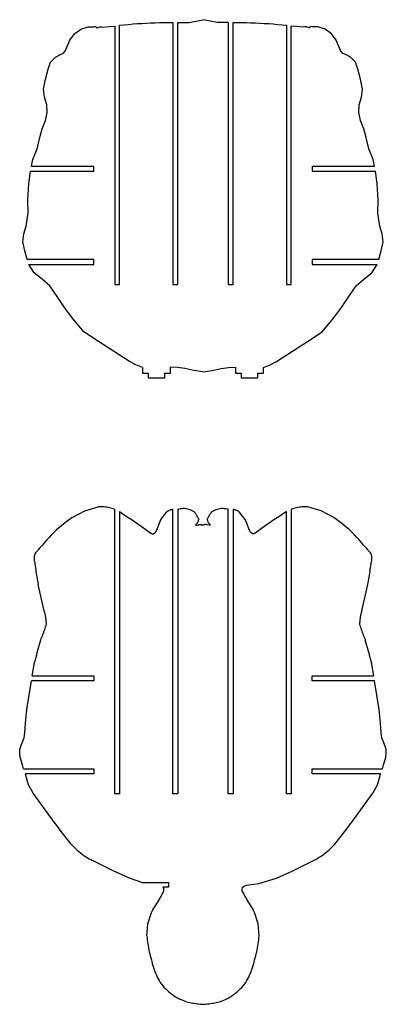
# Model space of a CAD drawing. Extents: x -170 to 170, y -270 to 270.
# Tile 18 of 31: x 60 to 89, y -84 to -8. Entities that reach past the tile are written whole.
import ezdxf

# ---------------------------------------------------------------- set-up
doc = ezdxf.new("R2010")
doc.units = 0
doc.header["$MEASUREMENT"] = 0
doc.layers.get('0').update_dxf_attribs({"linetype": 'CONTINUOUS'})

msp = doc.modelspace()

# ---------------------------------------------------------------- linework, layer by layer
for p, q in [((68.451, -8.406), (68.794, -8.372)), ((68.794, -8.372), (69.137, -8.342)), ((69.137, -8.342), (69.48, -8.316)), ((69.48, -8.316), (69.824, -8.293)), ((69.824, -8.293), (70.168, -8.274)), ((70.168, -8.274), (70.512, -8.258)), ((70.512, -8.258), (70.856, -8.246)), ((70.856, -8.246), (71.2, -8.237)), ((71.2, -8.237), (71.545, -8.232)), ((71.545, -8.232), (71.889, -8.23)), ((71.889, -8.23), (72.233, -8.233)), ((72.233, -8.233), (72.233, -28.508)), ((72.608, -28.508), (72.608, -8.226)), ((72.608, -8.226), (73.462, -8.239)), ((73.462, -8.239), (74.567, -8.01)), ((75.671, -8.239), (74.567, -8.01)), ((76.525, -8.226), (75.671, -8.239)), ((76.525, -8.226), (76.525, -28.508)), ((76.9, -8.233), (77.244, -8.23)), ((76.9, -28.508), (76.9, -8.233)), ((77.244, -8.23), (77.588, -8.232)), ((77.588, -8.232), (77.933, -8.237)), ((77.933, -8.237), (78.277, -8.246)), ((78.277, -8.246), (78.621, -8.258)), ((78.621, -8.258), (78.965, -8.274)), ((78.965, -8.274), (79.309, -8.293)), ((79.309, -8.293), (79.653, -8.316)), ((79.653, -8.316), (79.996, -8.342)), ((79.996, -8.342), (80.339, -8.372)), ((80.339, -8.372), (80.682, -8.406)), ((64.272, -9.598), (64.625, -9.112)), ((64.625, -9.112), (65.106, -8.749)), ((65.106, -8.749), (65.676, -8.562)), ((65.676, -8.562), (65.975, -8.553)), ((65.975, -8.553), (66.123, -8.567)), ((66.123, -8.567), (66.195, -8.544)), ((66.195, -8.544), (66.233, -8.545)), ((66.233, -8.545), (66.265, -8.565)), ((66.265, -8.565), (66.316, -8.619)), ((66.316, -8.619), (66.334, -8.633)), ((66.334, -8.633), (66.356, -8.64)), ((66.356, -8.64), (66.383, -8.639)), ((66.383, -8.639), (66.566, -8.572)), ((66.566, -8.572), (66.718, -8.571)), ((66.718, -8.571), (66.868, -8.591)), ((66.868, -8.591), (67.299, -8.549)), ((67.299, -8.549), (67.733, -8.5)), ((67.733, -8.5), (67.733, -28.508)), ((68.108, -8.443), (68.451, -8.406)), ((68.108, -28.508), (68.108, -8.443)), ((80.682, -8.406), (81.025, -8.443)), ((81.025, -8.443), (81.025, -28.508)), ((81.4, -28.508), (81.4, -8.5)), ((81.834, -8.549), (81.4, -8.5)), ((82.266, -8.591), (81.834, -8.549)), ((82.415, -8.571), (82.266, -8.591)), ((82.567, -8.572), (82.415, -8.571)), ((82.75, -8.639), (82.567, -8.572)), ((82.777, -8.64), (82.75, -8.639)), ((82.799, -8.633), (82.777, -8.64)), ((82.818, -8.619), (82.799, -8.633)), ((82.868, -8.565), (82.818, -8.619)), ((82.9, -8.546), (82.868, -8.565)), ((82.938, -8.544), (82.9, -8.546)), ((83.01, -8.567), (82.938, -8.544)), ((83.158, -8.553), (83.01, -8.567)), ((83.457, -8.562), (83.158, -8.553)), ((84.027, -8.749), (83.457, -8.562)), ((84.508, -9.112), (84.027, -8.749)), ((84.861, -9.598), (84.508, -9.112)), ((64.023, -10.145), (64.272, -9.598)), ((85.11, -10.145), (84.861, -9.598)), ((63.486, -10.734), (63.771, -10.608)), ((63.771, -10.608), (63.92, -10.388)), ((63.92, -10.388), (64.023, -10.145)), ((85.213, -10.388), (85.11, -10.145)), ((85.362, -10.608), (85.213, -10.388)), ((85.647, -10.734), (85.362, -10.608)), ((62.578, -11.851), (62.771, -11.296)), ((62.771, -11.296), (63.151, -10.916)), ((63.151, -10.916), (63.486, -10.734)), ((85.982, -10.916), (85.647, -10.734)), ((86.362, -11.296), (85.982, -10.916)), ((86.556, -11.851), (86.362, -11.296)), ((62.371, -12.609), (62.578, -11.851)), ((86.762, -12.609), (86.556, -11.851)), ((62.23, -13.389), (62.371, -12.609)), ((86.903, -13.389), (86.762, -12.609)), ((62.302, -14.015), (62.23, -13.389)), ((86.831, -14.015), (86.903, -13.389)), ((62.474, -14.609), (62.302, -14.015)), ((86.659, -14.609), (86.831, -14.015)), ((62.385, -15.804), (62.502, -15.206)), ((62.502, -15.206), (62.474, -14.609)), ((86.631, -15.206), (86.659, -14.609)), ((86.748, -15.804), (86.631, -15.206)), ((62.12, -16.454), (62.385, -15.804)), ((87.013, -16.454), (86.748, -15.804)), ((61.949, -17.132), (62.12, -16.454)), ((87.184, -17.132), (87.013, -16.454)), ((61.746, -17.999), (61.949, -17.132)), ((87.387, -17.999), (87.184, -17.132)), ((61.409, -18.824), (61.746, -17.999)), ((87.724, -18.824), (87.387, -17.999)), ((61.355, -19.066), (61.409, -18.824)), ((87.778, -19.066), (87.724, -18.824)), ((61.096, -20.712), (61.224, -19.749)), ((61.224, -19.749), (66.113, -19.749)), ((61.292, -19.374), (61.355, -19.066)), ((66.113, -19.374), (61.292, -19.374)), ((66.113, -19.749), (66.113, -19.374)), ((87.841, -19.374), (83.02, -19.374)), ((83.02, -19.374), (83.02, -19.749)), ((83.02, -19.749), (87.909, -19.749)), ((87.841, -19.374), (87.778, -19.066)), ((88.037, -20.712), (87.909, -19.749)), ((61.024, -21.948), (61.096, -20.712)), ((88.109, -21.948), (88.037, -20.712)), ((61.04, -22.993), (61.024, -21.948)), ((88.093, -22.993), (88.109, -21.948)), ((60.882, -23.99), (61.04, -22.993)), ((88.251, -23.99), (88.093, -22.993)), ((60.709, -24.589), (60.882, -23.99)), ((88.424, -24.589), (88.251, -23.99)), ((60.619, -25.206), (60.709, -24.589)), ((88.514, -25.206), (88.424, -24.589)), ((60.784, -25.906), (60.619, -25.206)), ((60.97, -26.577), (60.784, -25.906)), ((88.163, -26.577), (88.349, -25.906)), ((88.349, -25.906), (88.514, -25.206)), ((66.113, -26.577), (60.97, -26.577)), ((66.113, -26.952), (66.113, -26.577)), ((88.163, -26.577), (83.02, -26.577)), ((83.02, -26.577), (83.02, -26.952)), ((61.514, -27.614), (61.102, -26.952)), ((61.102, -26.952), (66.113, -26.952)), ((83.02, -26.952), (88.031, -26.952)), ((87.619, -27.614), (88.031, -26.952)), ((62.131, -28.099), (61.514, -27.614)), ((62.712, -28.626), (62.131, -28.099)), ((86.421, -28.626), (87.002, -28.099)), ((87.002, -28.099), (87.619, -27.614)), ((63.28, -29.449), (62.712, -28.626)), ((67.733, -28.508), (68.108, -28.508)), ((72.233, -28.508), (72.608, -28.508)), ((76.525, -28.508), (76.9, -28.508)), ((81.025, -28.508), (81.4, -28.508)), ((85.853, -29.449), (86.421, -28.626)), ((63.85, -30.281), (63.28, -29.449)), ((85.283, -30.281), (85.853, -29.449)), ((64.464, -31.13), (63.85, -30.281)), ((84.669, -31.13), (85.283, -30.281)), ((65.345, -32.173), (64.464, -31.13)), ((83.788, -32.173), (84.669, -31.13)), ((66.489, -32.928), (65.345, -32.173)), ((82.644, -32.928), (83.788, -32.173)), ((67.654, -33.684), (66.489, -32.928)), ((81.479, -33.684), (82.644, -32.928)), ((68.867, -34.464), (67.654, -33.684)), ((80.266, -34.464), (81.479, -33.684)), ((69.363, -34.723), (68.867, -34.464)), ((69.881, -34.937), (69.363, -34.723)), ((69.881, -34.937), (69.881, -35.367)), ((72.604, -34.932), (72.043, -34.923)), ((72.043, -35.367), (72.043, -34.923)), ((73.16, -35.026), (72.604, -34.932)), ((73.858, -35.182), (73.16, -35.026)), ((75.275, -35.182), (75.973, -35.026)), ((75.973, -35.026), (76.529, -34.932)), ((76.529, -34.932), (77.09, -34.923)), ((77.09, -34.923), (77.09, -35.367)), ((79.252, -34.937), (79.77, -34.724)), ((79.252, -35.367), (79.252, -34.937)), ((79.77, -34.724), (80.266, -34.464)), ((69.881, -35.367), (70.333, -35.367)), ((70.333, -35.367), (70.333, -35.742)), ((70.333, -35.742), (71.616, -35.742)), ((71.616, -35.367), (72.043, -35.367)), ((71.616, -35.742), (71.616, -35.367)), ((74.566, -35.276), (73.858, -35.182)), ((74.566, -35.276), (75.275, -35.182)), ((77.09, -35.367), (77.517, -35.367)), ((77.517, -35.367), (77.517, -35.742)), ((77.517, -35.742), (78.8, -35.742)), ((78.8, -35.367), (79.252, -35.367)), ((78.8, -35.742), (78.8, -35.367)), ((65.424, -46.024), (66.466, -45.737)), ((66.573, -45.73), (66.466, -45.737)), ((66.681, -45.726), (66.573, -45.73)), ((66.789, -45.728), (66.681, -45.726)), ((66.897, -45.733), (66.789, -45.728)), ((67.004, -45.743), (66.897, -45.733)), ((82.236, -45.733), (82.129, -45.743)), ((82.344, -45.728), (82.236, -45.733)), ((82.452, -45.726), (82.344, -45.728)), ((82.56, -45.73), (82.452, -45.726)), ((82.667, -45.737), (82.56, -45.73)), ((83.709, -46.024), (82.667, -45.737)), ((64.447, -46.556), (65.424, -46.024)), ((67.111, -45.757), (67.004, -45.743)), ((67.218, -45.776), (67.111, -45.757)), ((67.323, -45.798), (67.218, -45.776)), ((67.428, -45.825), (67.323, -45.798)), ((67.531, -45.856), (67.428, -45.825)), ((67.633, -45.891), (67.531, -45.856)), ((67.733, -45.931), (67.633, -45.891)), ((67.733, -67.945), (67.733, -45.931)), ((68.108, -46.092), (68.688, -46.5)), ((68.108, -46.092), (68.108, -67.945)), ((68.688, -46.5), (69.093, -46.734)), ((71.306, -46.717), (71.765, -46.109)), ((71.8, -46.086), (71.765, -46.109)), ((71.836, -46.065), (71.8, -46.086)), ((71.873, -46.045), (71.836, -46.065)), ((71.911, -46.026), (71.873, -46.045)), ((71.949, -46.009), (71.911, -46.026)), ((71.988, -45.993), (71.949, -46.009)), ((72.028, -45.979), (71.988, -45.993)), ((72.068, -45.967), (72.028, -45.979)), ((72.109, -45.957), (72.068, -45.967)), ((72.15, -45.948), (72.109, -45.957)), ((72.192, -45.94), (72.15, -45.948)), ((72.233, -45.935), (72.192, -45.94)), ((72.233, -67.945), (72.233, -45.935)), ((72.608, -45.919), (72.7, -45.916)), ((72.608, -45.919), (72.608, -67.945)), ((72.809, -45.89), (72.7, -45.916)), ((72.921, -45.873), (72.809, -45.89)), ((73.033, -45.865), (72.921, -45.873)), ((73.145, -45.866), (73.033, -45.865)), ((73.258, -45.876), (73.145, -45.866)), ((73.369, -45.895), (73.258, -45.876)), ((73.477, -45.924), (73.369, -45.895)), ((73.584, -45.961), (73.477, -45.924)), ((73.687, -46.007), (73.584, -45.961)), ((73.785, -46.061), (73.687, -46.007)), ((73.88, -46.123), (73.785, -46.061)), ((73.968, -46.192), (73.88, -46.123)), ((73.991, -46.231), (73.968, -46.192)), ((74.014, -46.27), (73.991, -46.231)), ((74.037, -46.309), (74.014, -46.27)), ((74.059, -46.348), (74.037, -46.309)), ((74.082, -46.387), (74.059, -46.348)), ((74.104, -46.427), (74.082, -46.387)), ((74.127, -46.466), (74.104, -46.427)), ((74.149, -46.505), (74.127, -46.466)), ((75.006, -46.466), (74.984, -46.505)), ((75.029, -46.427), (75.006, -46.466)), ((75.051, -46.387), (75.029, -46.427)), ((75.074, -46.348), (75.051, -46.387)), ((75.096, -46.309), (75.074, -46.348)), ((75.119, -46.27), (75.096, -46.309)), ((75.142, -46.231), (75.119, -46.27)), ((75.165, -46.192), (75.142, -46.231)), ((75.253, -46.123), (75.165, -46.192)), ((75.347, -46.061), (75.253, -46.123)), ((75.446, -46.007), (75.347, -46.061)), ((75.549, -45.961), (75.446, -46.007)), ((75.655, -45.924), (75.549, -45.961)), ((75.764, -45.895), (75.655, -45.924)), ((75.875, -45.876), (75.764, -45.895)), ((75.988, -45.866), (75.875, -45.876)), ((76.1, -45.865), (75.988, -45.866)), ((76.212, -45.873), (76.1, -45.865)), ((76.324, -45.89), (76.212, -45.873)), ((76.433, -45.916), (76.324, -45.89)), ((76.525, -45.919), (76.433, -45.916)), ((76.525, -67.945), (76.525, -45.919)), ((76.941, -45.94), (76.9, -45.935)), ((76.9, -45.935), (76.9, -67.945)), ((76.983, -45.948), (76.941, -45.94)), ((77.024, -45.957), (76.983, -45.948)), ((77.065, -45.967), (77.024, -45.957)), ((77.105, -45.979), (77.065, -45.967)), ((77.145, -45.993), (77.105, -45.979)), ((77.184, -46.009), (77.145, -45.993)), ((77.222, -46.026), (77.184, -46.009)), ((77.26, -46.045), (77.222, -46.026)), ((77.297, -46.065), (77.26, -46.045)), ((77.333, -46.086), (77.297, -46.065)), ((77.368, -46.109), (77.333, -46.086)), ((77.826, -46.717), (77.368, -46.109)), ((80.445, -46.5), (80.04, -46.734)), ((81.025, -46.092), (80.445, -46.5)), ((81.025, -67.945), (81.025, -46.092)), ((81.5, -45.891), (81.4, -45.931)), ((81.4, -45.931), (81.4, -67.945)), ((81.602, -45.856), (81.5, -45.891)), ((81.705, -45.825), (81.602, -45.856)), ((81.81, -45.798), (81.705, -45.825)), ((81.915, -45.776), (81.81, -45.798)), ((82.022, -45.757), (81.915, -45.776)), ((82.129, -45.743), (82.022, -45.757)), ((84.686, -46.556), (83.709, -46.024)), ((63.608, -47.191), (63.409, -47.362)), ((63.812, -47.024), (63.608, -47.191)), ((64.02, -46.863), (63.812, -47.024)), ((64.232, -46.707), (64.02, -46.863)), ((64.447, -46.556), (64.232, -46.707)), ((69.093, -46.734), (70.148, -47.491)), ((71.093, -47.211), (71.064, -47.285)), ((71.122, -47.137), (71.093, -47.211)), ((71.152, -47.063), (71.122, -47.137)), ((71.182, -46.99), (71.152, -47.063)), ((71.213, -46.916), (71.182, -46.99)), ((71.244, -46.843), (71.213, -46.916)), ((71.276, -46.77), (71.244, -46.843)), ((71.276, -46.77), (71.306, -46.717)), ((74.003, -47.128), (73.998, -47.138)), ((73.998, -47.138), (74, -47.144)), ((74, -47.144), (74.008, -47.145)), ((74.032, -47.086), (74.003, -47.128)), ((74.008, -47.145), (74.033, -47.142)), ((74.041, -47.071), (74.032, -47.086)), ((74.033, -47.142), (74.107, -47.14)), ((74.041, -47.071), (74.069, -47.045)), ((74.069, -47.045), (74.096, -47.017)), ((74.096, -47.017), (74.12, -46.987)), ((74.107, -47.14), (74.217, -47.12)), ((74.12, -46.987), (74.143, -46.955)), ((74.143, -46.955), (74.163, -46.922)), ((74.171, -46.545), (74.149, -46.505)), ((74.163, -46.922), (74.181, -46.887)), ((74.193, -46.584), (74.171, -46.545)), ((74.181, -46.887), (74.197, -46.852)), ((74.215, -46.623), (74.193, -46.584)), ((74.197, -46.852), (74.21, -46.815)), ((74.21, -46.815), (74.221, -46.778)), ((74.237, -46.663), (74.215, -46.623)), ((74.217, -47.12), (74.279, -47.105)), ((74.221, -46.778), (74.229, -46.74)), ((74.229, -46.74), (74.234, -46.702)), ((74.234, -46.702), (74.237, -46.663)), ((74.279, -47.105), (74.326, -47.09)), ((74.326, -47.09), (74.374, -47.081)), ((74.374, -47.081), (74.397, -47.082)), ((74.397, -47.082), (74.42, -47.088)), ((74.42, -47.088), (74.5, -47.134)), ((74.632, -47.134), (74.5, -47.134)), ((74.638, -47.132), (74.632, -47.134)), ((74.713, -47.088), (74.638, -47.132)), ((74.736, -47.082), (74.713, -47.088)), ((74.759, -47.081), (74.736, -47.082)), ((74.807, -47.09), (74.759, -47.081)), ((74.854, -47.105), (74.807, -47.09)), ((74.901, -47.117), (74.854, -47.105)), ((74.918, -46.623), (74.896, -46.663)), ((74.896, -46.663), (74.899, -46.702)), ((74.899, -46.702), (74.904, -46.74)), ((75.026, -47.14), (74.901, -47.117)), ((74.904, -46.74), (74.912, -46.778)), ((74.912, -46.778), (74.923, -46.815)), ((74.94, -46.584), (74.918, -46.623)), ((74.923, -46.815), (74.936, -46.852)), ((74.936, -46.852), (74.952, -46.887)), ((74.962, -46.545), (74.94, -46.584)), ((74.952, -46.887), (74.97, -46.922)), ((74.984, -46.505), (74.962, -46.545)), ((74.97, -46.922), (74.99, -46.955)), ((74.99, -46.955), (75.013, -46.987)), ((75.013, -46.987), (75.037, -47.017)), ((75.1, -47.142), (75.026, -47.14)), ((75.037, -47.017), (75.064, -47.045)), ((75.064, -47.045), (75.092, -47.071)), ((75.092, -47.071), (75.101, -47.086)), ((75.125, -47.145), (75.1, -47.142)), ((75.101, -47.086), (75.13, -47.128)), ((75.132, -47.145), (75.125, -47.145)), ((75.13, -47.128), (75.135, -47.142)), ((75.135, -47.142), (75.132, -47.145)), ((77.857, -46.77), (77.826, -46.717)), ((77.889, -46.843), (77.857, -46.77)), ((77.92, -46.916), (77.889, -46.843)), ((77.951, -46.99), (77.92, -46.916)), ((77.981, -47.063), (77.951, -46.99)), ((78.011, -47.137), (77.981, -47.063)), ((78.04, -47.211), (78.011, -47.137)), ((78.069, -47.285), (78.04, -47.211)), ((80.04, -46.734), (78.985, -47.491)), ((84.901, -46.707), (84.686, -46.556)), ((85.113, -46.863), (84.901, -46.707)), ((85.321, -47.024), (85.113, -46.863)), ((85.525, -47.191), (85.321, -47.024)), ((85.724, -47.362), (85.525, -47.191)), ((62.836, -47.905), (62.654, -48.095)), ((63.022, -47.719), (62.836, -47.905)), ((63.213, -47.538), (63.022, -47.719)), ((63.409, -47.362), (63.213, -47.538)), ((70.148, -47.491), (70.524, -47.769)), ((70.524, -47.769), (70.632, -47.813)), ((70.632, -47.813), (70.69, -47.818)), ((70.69, -47.818), (70.747, -47.804)), ((70.747, -47.804), (70.845, -47.74)), ((70.845, -47.74), (70.928, -47.658)), ((70.954, -47.583), (70.928, -47.658)), ((70.981, -47.508), (70.954, -47.583)), ((71.008, -47.433), (70.981, -47.508)), ((71.036, -47.359), (71.008, -47.433)), ((71.064, -47.285), (71.036, -47.359)), ((78.097, -47.359), (78.069, -47.285)), ((78.125, -47.433), (78.097, -47.359)), ((78.152, -47.508), (78.125, -47.433)), ((78.179, -47.583), (78.152, -47.508)), ((78.205, -47.658), (78.179, -47.583)), ((78.288, -47.74), (78.205, -47.658)), ((78.386, -47.804), (78.288, -47.74)), ((78.443, -47.818), (78.386, -47.804)), ((78.501, -47.813), (78.443, -47.818)), ((78.609, -47.769), (78.501, -47.813)), ((78.985, -47.491), (78.609, -47.769)), ((85.92, -47.538), (85.724, -47.362)), ((86.111, -47.719), (85.92, -47.538)), ((86.297, -47.905), (86.111, -47.719)), ((86.479, -48.095), (86.297, -47.905)), ((62.088, -48.746), (62.039, -48.8)), ((62.137, -48.692), (62.088, -48.746)), ((62.304, -48.489), (62.137, -48.692)), ((62.476, -48.29), (62.304, -48.489)), ((62.654, -48.095), (62.476, -48.29)), ((86.657, -48.29), (86.479, -48.095)), ((86.829, -48.489), (86.657, -48.29)), ((86.996, -48.692), (86.829, -48.489)), ((87.045, -48.746), (86.996, -48.692)), ((87.094, -48.8), (87.045, -48.746)), ((61.513, -49.513), (61.503, -49.567)), ((61.526, -49.458), (61.513, -49.513)), ((61.543, -49.405), (61.526, -49.458)), ((61.563, -49.353), (61.543, -49.405)), ((61.609, -49.297), (61.563, -49.353)), ((61.656, -49.241), (61.609, -49.297)), ((61.703, -49.185), (61.656, -49.241)), ((61.751, -49.13), (61.703, -49.185)), ((61.798, -49.074), (61.751, -49.13)), ((61.846, -49.019), (61.798, -49.074)), ((61.894, -48.964), (61.846, -49.019)), ((61.942, -48.909), (61.894, -48.964)), ((61.99, -48.855), (61.942, -48.909)), ((62.039, -48.8), (61.99, -48.855)), ((87.143, -48.855), (87.094, -48.8)), ((87.191, -48.909), (87.143, -48.855)), ((87.239, -48.964), (87.191, -48.909)), ((87.287, -49.019), (87.239, -48.964)), ((87.335, -49.074), (87.287, -49.019)), ((87.382, -49.129), (87.335, -49.074)), ((87.43, -49.185), (87.382, -49.129)), ((87.477, -49.241), (87.43, -49.185)), ((87.524, -49.297), (87.477, -49.241)), ((87.57, -49.353), (87.524, -49.297)), ((87.59, -49.405), (87.57, -49.353)), ((87.607, -49.458), (87.59, -49.405)), ((87.62, -49.513), (87.607, -49.458)), ((87.63, -49.567), (87.62, -49.513)), ((61.496, -49.623), (61.493, -49.679)), ((61.493, -49.679), (61.493, -49.735)), ((61.493, -49.735), (61.497, -49.79)), ((61.503, -49.567), (61.496, -49.623)), ((61.497, -49.79), (61.504, -49.846)), ((61.504, -49.846), (61.514, -49.901)), ((61.514, -49.901), (61.528, -49.955)), ((61.528, -49.955), (61.545, -50.008)), ((61.545, -50.008), (61.563, -50.152)), ((61.563, -50.152), (61.582, -50.297)), ((61.582, -50.297), (61.602, -50.441)), ((87.531, -50.441), (87.551, -50.297)), ((87.551, -50.297), (87.57, -50.152)), ((87.57, -50.152), (87.588, -50.008)), ((87.588, -50.008), (87.605, -49.955)), ((87.605, -49.955), (87.619, -49.901)), ((87.619, -49.901), (87.629, -49.846)), ((87.629, -49.846), (87.636, -49.79)), ((87.637, -49.623), (87.63, -49.567)), ((87.636, -49.79), (87.64, -49.735)), ((87.64, -49.679), (87.637, -49.623)), ((87.64, -49.735), (87.64, -49.679)), ((61.602, -50.441), (61.623, -50.585)), ((61.623, -50.585), (61.644, -50.729)), ((61.644, -50.729), (61.666, -50.872)), ((61.666, -50.872), (61.689, -51.016)), ((61.689, -51.016), (61.713, -51.159)), ((87.42, -51.159), (87.444, -51.016)), ((87.444, -51.016), (87.467, -50.872)), ((87.467, -50.872), (87.489, -50.729)), ((87.489, -50.729), (87.51, -50.585)), ((87.51, -50.585), (87.531, -50.441)), ((61.713, -51.159), (61.737, -51.303)), ((61.737, -51.303), (61.762, -51.446)), ((61.762, -51.446), (61.788, -51.589)), ((61.788, -51.589), (61.815, -51.732)), ((62.288, -53.771), (61.815, -51.732)), ((86.845, -53.771), (87.318, -51.732)), ((87.318, -51.732), (87.345, -51.589)), ((87.345, -51.589), (87.371, -51.446)), ((87.371, -51.446), (87.396, -51.303)), ((87.396, -51.303), (87.42, -51.159)), ((62.311, -53.855), (62.288, -53.771)), ((62.333, -53.939), (62.311, -53.855)), ((62.353, -54.024), (62.333, -53.939)), ((62.371, -54.109), (62.353, -54.024)), ((62.387, -54.195), (62.371, -54.109)), ((86.762, -54.109), (86.746, -54.195)), ((86.78, -54.024), (86.762, -54.109)), ((86.8, -53.939), (86.78, -54.024)), ((86.822, -53.855), (86.8, -53.939)), ((86.845, -53.771), (86.822, -53.855)), ((62.401, -54.281), (62.387, -54.195)), ((62.414, -54.367), (62.401, -54.281)), ((62.425, -54.454), (62.414, -54.367)), ((62.419, -54.905), (62.449, -54.802)), ((62.433, -54.541), (62.425, -54.454)), ((62.44, -54.628), (62.433, -54.541)), ((62.446, -54.715), (62.44, -54.628)), ((62.449, -54.802), (62.446, -54.715)), ((86.687, -54.715), (86.684, -54.802)), ((86.684, -54.802), (86.714, -54.905)), ((86.693, -54.628), (86.687, -54.715)), ((86.7, -54.541), (86.693, -54.628)), ((86.708, -54.454), (86.7, -54.541)), ((86.719, -54.367), (86.708, -54.454)), ((86.732, -54.281), (86.719, -54.367)), ((86.746, -54.195), (86.732, -54.281)), ((62.136, -55.718), (62.176, -55.618)), ((62.176, -55.618), (62.214, -55.518)), ((62.214, -55.518), (62.251, -55.417)), ((62.251, -55.417), (62.287, -55.315)), ((62.287, -55.315), (62.322, -55.213)), ((62.322, -55.213), (62.355, -55.111)), ((62.355, -55.111), (62.388, -55.008)), ((62.388, -55.008), (62.419, -54.905)), ((86.714, -54.905), (86.745, -55.008)), ((86.745, -55.008), (86.778, -55.111)), ((86.778, -55.111), (86.811, -55.213)), ((86.811, -55.213), (86.846, -55.315)), ((86.846, -55.315), (86.882, -55.417)), ((86.882, -55.417), (86.919, -55.518)), ((86.919, -55.518), (86.957, -55.618)), ((86.957, -55.618), (86.997, -55.718)), ((61.736, -56.998), (62.011, -56.016)), ((62.011, -56.016), (62.054, -55.917)), ((62.054, -55.917), (62.096, -55.818)), ((62.096, -55.818), (62.136, -55.718)), ((86.997, -55.718), (87.037, -55.818)), ((87.037, -55.818), (87.079, -55.917)), ((87.079, -55.917), (87.122, -56.016)), ((87.397, -56.998), (87.122, -56.016)), ((61.702, -57.196), (61.715, -57.13)), ((61.715, -57.13), (61.726, -57.065)), ((61.726, -57.065), (61.736, -56.998)), ((87.397, -56.998), (87.407, -57.064)), ((87.407, -57.064), (87.418, -57.13)), ((87.418, -57.13), (87.43, -57.196)), ((61.355, -58.812), (61.524, -57.769)), ((61.524, -57.769), (61.55, -57.708)), ((61.55, -57.708), (61.574, -57.645)), ((61.574, -57.645), (61.596, -57.583)), ((61.596, -57.583), (61.618, -57.519)), ((61.618, -57.519), (61.638, -57.455)), ((61.638, -57.455), (61.656, -57.391)), ((61.656, -57.391), (61.673, -57.326)), ((61.673, -57.326), (61.688, -57.261)), ((61.688, -57.261), (61.702, -57.196)), ((87.43, -57.196), (87.445, -57.261)), ((87.445, -57.261), (87.46, -57.326)), ((87.46, -57.326), (87.477, -57.391)), ((87.477, -57.391), (87.495, -57.455)), ((87.495, -57.455), (87.515, -57.519)), ((87.515, -57.519), (87.536, -57.583)), ((87.536, -57.583), (87.559, -57.645)), ((87.559, -57.645), (87.583, -57.708)), ((87.583, -57.708), (87.609, -57.769)), ((87.778, -58.812), (87.609, -57.769)), ((60.932, -61.414), (61.294, -59.187)), ((66.113, -59.187), (61.294, -59.187)), ((61.355, -58.812), (66.113, -58.812)), ((66.113, -58.812), (66.113, -59.187)), ((83.02, -59.187), (83.02, -58.812)), ((83.02, -58.812), (87.778, -58.812)), ((87.839, -59.187), (83.02, -59.187)), ((88.201, -61.414), (87.839, -59.187)), ((60.875, -61.946), (60.932, -61.414)), ((88.258, -61.946), (88.201, -61.414)), ((60.812, -62.831), (60.835, -62.479)), ((60.835, -62.479), (60.875, -61.946)), ((88.298, -62.479), (88.258, -61.946)), ((88.321, -62.831), (88.298, -62.479)), ((60.725, -63.61), (60.79, -63.226)), ((60.79, -63.226), (60.812, -62.831)), ((88.343, -63.226), (88.321, -62.831)), ((88.408, -63.61), (88.343, -63.226)), ((60.459, -64.245), (60.725, -63.61)), ((88.674, -64.245), (88.408, -63.61)), ((60.384, -64.826), (60.39, -64.531)), ((60.39, -64.531), (60.459, -64.245)), ((88.743, -64.531), (88.674, -64.245)), ((88.749, -64.826), (88.743, -64.531)), ((60.419, -65.118), (60.384, -64.826)), ((60.616, -65.809), (60.419, -65.118)), ((88.517, -65.809), (88.714, -65.118)), ((88.714, -65.118), (88.749, -64.826)), ((60.684, -66.015), (60.616, -65.809)), ((60.684, -66.015), (66.113, -66.015)), ((66.113, -66.015), (66.113, -66.39)), ((83.02, -66.39), (83.02, -66.015)), ((83.02, -66.015), (88.449, -66.015)), ((88.449, -66.015), (88.517, -65.809)), ((60.858, -66.534), (60.823, -66.39)), ((66.113, -66.39), (60.823, -66.39)), ((61.054, -67.248), (60.858, -66.534)), ((88.31, -66.389), (83.02, -66.39)), ((88.079, -67.248), (88.275, -66.534)), ((88.275, -66.534), (88.31, -66.389)), ((61.414, -67.892), (61.054, -67.248)), ((87.719, -67.892), (88.079, -67.248)), ((63.135, -70.237), (61.414, -67.892)), ((68.108, -67.945), (67.733, -67.945)), ((72.608, -67.945), (72.233, -67.945)), ((76.9, -67.945), (76.525, -67.945)), ((81.4, -67.945), (81.025, -67.945)), ((85.998, -70.237), (87.719, -67.892)), ((63.271, -70.426), (63.135, -70.237)), ((63.525, -70.772), (63.271, -70.426)), ((64.375, -71.848), (63.525, -70.772)), ((84.758, -71.848), (85.626, -70.747)), ((85.626, -70.747), (85.9, -70.373)), ((85.9, -70.373), (85.998, -70.237)), ((64.375, -71.848), (64.484, -71.97)), ((64.484, -71.97), (64.597, -72.087)), ((64.597, -72.087), (64.714, -72.202)), ((64.714, -72.202), (64.834, -72.312)), ((64.834, -72.312), (64.958, -72.419)), ((64.958, -72.419), (65.085, -72.521)), ((84.048, -72.52), (84.175, -72.418)), ((84.175, -72.418), (84.298, -72.311)), ((84.298, -72.311), (84.419, -72.201)), ((84.419, -72.201), (84.536, -72.087)), ((84.536, -72.087), (84.649, -71.969)), ((84.649, -71.969), (84.758, -71.848)), ((65.085, -72.521), (65.215, -72.619)), ((65.215, -72.619), (65.348, -72.714)), ((65.348, -72.714), (65.485, -72.803)), ((65.485, -72.803), (65.624, -72.889)), ((65.624, -72.889), (65.766, -72.97)), ((65.766, -72.97), (65.91, -73.046)), ((67.628, -73.916), (65.91, -73.046)), ((81.505, -73.916), (83.223, -73.046)), ((83.223, -73.046), (83.367, -72.97)), ((83.367, -72.97), (83.509, -72.888)), ((83.509, -72.888), (83.648, -72.803)), ((83.648, -72.803), (83.784, -72.713)), ((83.784, -72.713), (83.917, -72.619)), ((83.917, -72.619), (84.048, -72.52)), ((68.87, -74.484), (67.628, -73.916)), ((80.263, -74.484), (81.505, -73.916)), ((69.839, -74.805), (68.87, -74.484)), ((78.878, -74.894), (80.263, -74.484)), ((69.839, -74.805), (71.908, -74.805)), ((71.908, -75.18), (71.486, -75.18)), ((71.495, -75.197), (71.486, -75.18)), ((71.504, -75.215), (71.495, -75.197)), ((71.512, -75.234), (71.504, -75.215)), ((71.519, -75.253), (71.512, -75.234)), ((71.525, -75.272), (71.519, -75.253)), ((71.531, -75.291), (71.525, -75.272)), ((71.535, -75.311), (71.531, -75.291)), ((71.538, -75.33), (71.535, -75.311)), ((71.536, -75.472), (71.542, -75.41)), ((71.541, -75.35), (71.538, -75.33)), ((71.542, -75.37), (71.541, -75.35)), ((71.543, -75.39), (71.542, -75.37)), ((71.542, -75.41), (71.543, -75.39)), ((71.908, -74.805), (71.908, -75.18)), ((77.591, -75.41), (77.598, -75.315)), ((77.597, -75.472), (77.591, -75.41)), ((77.598, -75.315), (77.624, -75.223)), ((77.624, -75.223), (77.675, -75.143)), ((77.675, -75.143), (77.75, -75.082)), ((77.75, -75.082), (77.929, -75.016)), ((77.929, -75.016), (78.118, -74.984)), ((78.118, -74.984), (78.878, -74.894)), ((71.068, -76.327), (71.139, -76.207)), ((71.139, -76.207), (71.208, -76.086)), ((71.208, -76.086), (71.277, -75.965)), ((71.277, -75.965), (71.343, -75.843)), ((71.343, -75.843), (71.409, -75.72)), ((71.409, -75.72), (71.473, -75.596)), ((71.473, -75.596), (71.536, -75.472)), ((77.597, -75.472), (77.66, -75.596)), ((77.66, -75.596), (77.724, -75.72)), ((77.724, -75.72), (77.79, -75.843)), ((77.79, -75.843), (77.856, -75.965)), ((77.856, -75.965), (77.925, -76.086)), ((77.925, -76.086), (77.994, -76.207)), ((77.994, -76.207), (78.065, -76.327)), ((70.591, -77.126), (70.696, -76.915)), ((70.696, -76.915), (70.773, -76.799)), ((70.773, -76.799), (70.849, -76.682)), ((70.849, -76.682), (70.923, -76.564)), ((70.923, -76.564), (70.996, -76.446)), ((70.996, -76.446), (71.068, -76.327)), ((78.065, -76.327), (78.137, -76.446)), ((78.137, -76.446), (78.21, -76.564)), ((78.21, -76.564), (78.284, -76.682)), ((78.284, -76.682), (78.36, -76.799)), ((78.36, -76.799), (78.437, -76.915)), ((78.542, -77.126), (78.437, -76.915)), ((70.298, -78.014), (70.591, -77.126)), ((78.835, -78.014), (78.542, -77.126)), ((70.226, -78.948), (70.298, -78.014)), ((78.908, -78.948), (78.835, -78.014)), ((70.226, -78.948), (70.236, -79.104)), ((70.236, -79.104), (70.25, -79.26)), ((70.25, -79.26), (70.268, -79.416)), ((78.865, -79.416), (78.883, -79.26)), ((78.883, -79.26), (78.897, -79.104)), ((78.897, -79.104), (78.908, -78.948)), ((70.268, -79.416), (70.288, -79.571)), ((70.288, -79.571), (70.312, -79.725)), ((70.312, -79.725), (70.339, -79.879)), ((70.339, -79.879), (70.369, -80.033)), ((70.369, -80.033), (70.403, -80.186)), ((78.73, -80.186), (78.764, -80.033)), ((78.764, -80.033), (78.794, -79.879)), ((78.794, -79.879), (78.821, -79.725)), ((78.821, -79.725), (78.845, -79.571)), ((78.845, -79.571), (78.865, -79.416)), ((70.403, -80.186), (70.44, -80.338)), ((70.44, -80.338), (70.48, -80.489)), ((70.48, -80.489), (70.523, -80.639)), ((70.523, -80.639), (70.569, -80.789)), ((70.569, -80.789), (70.605, -80.942)), ((78.528, -80.942), (78.564, -80.789)), ((78.564, -80.789), (78.61, -80.639)), ((78.61, -80.639), (78.654, -80.489)), ((78.654, -80.489), (78.693, -80.338)), ((78.693, -80.338), (78.73, -80.186)), ((70.605, -80.942), (70.645, -81.094)), ((70.645, -81.094), (70.689, -81.246)), ((70.689, -81.246), (70.736, -81.396)), ((70.736, -81.396), (70.787, -81.545)), ((70.787, -81.545), (70.842, -81.693)), ((78.291, -81.693), (78.346, -81.545)), ((78.346, -81.545), (78.397, -81.396)), ((78.397, -81.396), (78.444, -81.246)), ((78.444, -81.246), (78.488, -81.094)), ((78.488, -81.094), (78.528, -80.942)), ((70.842, -81.693), (70.9, -81.839)), ((70.9, -81.839), (70.961, -81.984)), ((70.961, -81.984), (71.026, -82.128)), ((71.026, -82.128), (71.094, -82.27)), ((71.094, -82.27), (71.166, -82.41)), ((77.967, -82.41), (78.039, -82.27)), ((78.039, -82.27), (78.107, -82.128)), ((78.107, -82.128), (78.172, -81.984)), ((78.172, -81.984), (78.233, -81.839)), ((78.233, -81.839), (78.291, -81.693)), ((71.166, -82.41), (71.24, -82.548)), ((71.24, -82.548), (71.345, -82.681)), ((71.345, -82.681), (71.453, -82.809)), ((71.453, -82.809), (71.567, -82.934)), ((71.567, -82.934), (71.685, -83.054)), ((71.685, -83.054), (71.807, -83.17)), ((77.326, -83.17), (77.448, -83.054)), ((77.448, -83.054), (77.566, -82.934)), ((77.566, -82.934), (77.68, -82.809)), ((77.68, -82.809), (77.788, -82.681)), ((77.788, -82.681), (77.893, -82.548)), ((77.893, -82.548), (77.967, -82.41)), ((71.807, -83.17), (71.934, -83.281)), ((71.934, -83.281), (72.064, -83.388)), ((72.064, -83.388), (72.199, -83.49)), ((72.199, -83.49), (72.337, -83.586)), ((72.337, -83.586), (72.478, -83.678)), ((72.478, -83.678), (72.623, -83.764)), ((72.623, -83.764), (72.77, -83.846)), ((73.208, -84.013), (72.77, -83.846)), ((75.925, -84.013), (76.363, -83.846)), ((76.363, -83.846), (76.511, -83.764)), ((76.511, -83.764), (76.655, -83.678)), ((76.655, -83.678), (76.797, -83.586)), ((76.797, -83.586), (76.934, -83.49)), ((76.934, -83.49), (77.069, -83.388)), ((77.069, -83.388), (77.199, -83.281)), ((77.199, -83.281), (77.326, -83.17)), ((73.208, -84.013), (73.319, -84.044)), ((73.319, -84.044), (73.431, -84.072)), ((73.431, -84.072), (73.543, -84.098)), ((73.543, -84.098), (73.655, -84.122)), ((73.655, -84.122), (73.768, -84.144)), ((73.768, -84.144), (73.881, -84.164)), ((73.881, -84.164), (73.995, -84.182)), ((73.995, -84.182), (74.109, -84.198)), ((74.109, -84.198), (74.223, -84.212)), ((74.223, -84.212), (74.337, -84.224)), ((74.337, -84.224), (74.452, -84.234)), ((74.452, -84.234), (74.567, -84.242)), ((74.567, -84.242), (74.681, -84.234)), ((74.681, -84.234), (74.796, -84.224)), ((74.796, -84.224), (74.91, -84.212)), ((74.91, -84.212), (75.024, -84.198)), ((75.024, -84.198), (75.138, -84.182)), ((75.138, -84.182), (75.252, -84.164)), ((75.252, -84.164), (75.365, -84.144)), ((75.365, -84.144), (75.478, -84.122)), ((75.478, -84.122), (75.59, -84.098)), ((75.59, -84.098), (75.702, -84.072)), ((75.702, -84.072), (75.814, -84.044)), ((75.814, -84.044), (75.925, -84.013))]:
    msp.add_line(p, q)

doc.saveas('drawing.dxf')
